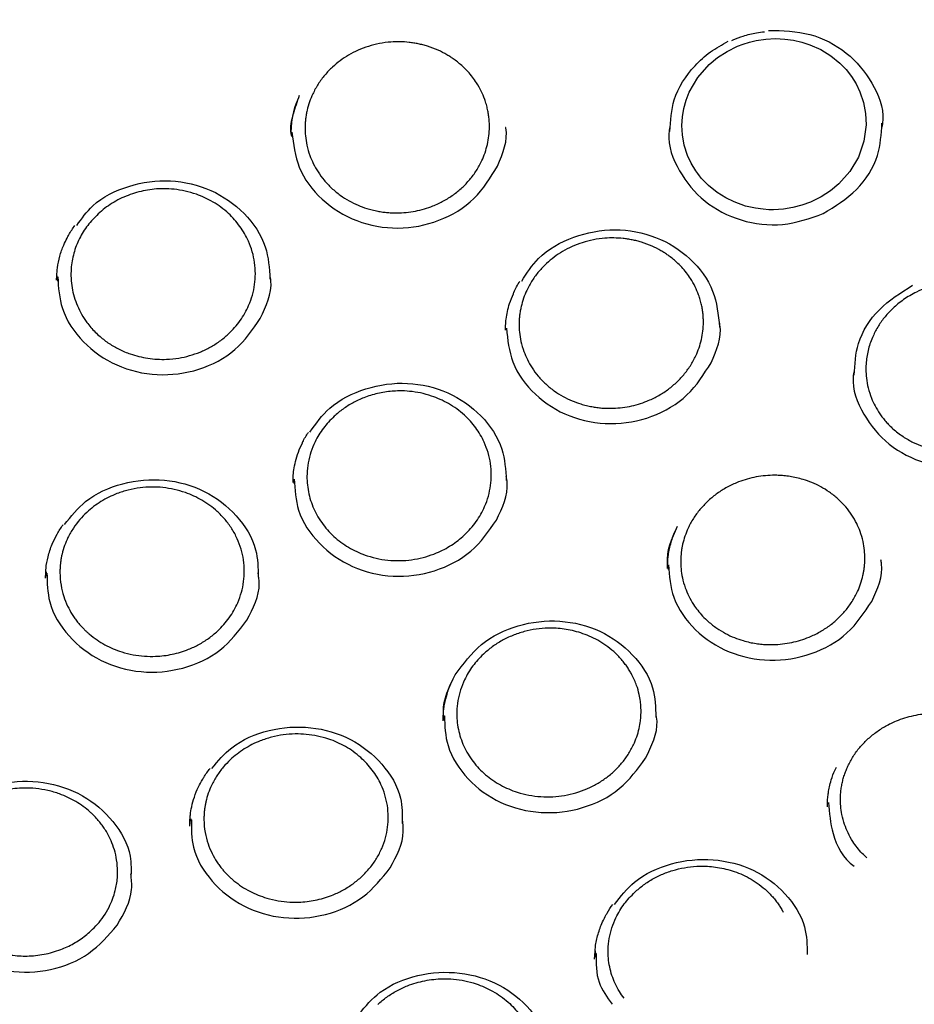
# Model space of a CAD drawing. Header units: millimetres. Extents: x 8 to 1577, y 12 to 2536.
# Tile 37 of 54: x 772 to 786, y 2111 to 2127. Entities that reach past the tile are written whole.
import ezdxf

# ---------------------------------------------------------------- set-up
doc = ezdxf.new("R2010")
doc.units = ezdxf.units.MM

msp = doc.modelspace()

# ---------------------------------------------------------------- linework, layer by layer
at = {"color": 7, "linetype": 'Continuous', "lineweight": 30}
for p, q in [((772.54, 2122.937), (772.545, 2123.005)), ((772.559, 2122.92), (772.547, 2123.007)), ((776.383, 2119.648), (776.373, 2119.717)), ((772.386, 2118.124), (772.377, 2118.217)), ((772.361, 2118.115), (772.366, 2118.211)), ((774.72, 2114.137), (774.714, 2114.225)), ((781.239, 2111.953), (781.247, 2112.082)), ((781.264, 2111.974), (781.253, 2112.087))]:
    msp.add_line(p, q, dxfattribs=at)
at = {"color": 7, "linetype": 'Continuous', "lineweight": 30, "flags": 128}
msp.add_lwpolyline([(783.092, 2126.424), (783.226, 2126.535), (783.379, 2126.635), (783.55, 2126.718), (783.642, 2126.753), (783.741, 2126.784), (783.848, 2126.81), (784.008, 2126.834), (784.163, 2126.842), (784.313, 2126.835), (784.456, 2126.816), (784.59, 2126.785), (784.717, 2126.743), (784.894, 2126.663), (785.058, 2126.562), (785.205, 2126.442), (785.303, 2126.34), (785.39, 2126.229), (785.466, 2126.108), (785.527, 2125.982), (785.587, 2125.807), (785.62, 2125.628), (785.628, 2125.448), (785.592, 2125.181), (785.503, 2124.926), (785.366, 2124.695), (785.186, 2124.492), (785.052, 2124.381), (784.899, 2124.281), (784.729, 2124.197), (784.59, 2124.147), (784.443, 2124.108), (784.29, 2124.084), (784.131, 2124.074), (784.131, 2124.074), (784.131, 2124.074), (784.131, 2124.074), (784.131, 2124.074), (784.131, 2124.074), (784.131, 2124.074), (784.13, 2124.074), (784.129, 2124.074), (784.125, 2124.074), (784.111, 2124.074), (784.055, 2124.075), (783.963, 2124.081), (783.837, 2124.098), (783.678, 2124.134), (783.493, 2124.2), (783.358, 2124.266), (783.219, 2124.353), (783.081, 2124.466), (783.041, 2124.503), (783.004, 2124.542), (782.969, 2124.581), (782.936, 2124.621), (782.905, 2124.661), (782.876, 2124.702), (782.8, 2124.827), (782.742, 2124.954), (782.688, 2125.121), (782.658, 2125.284), (782.649, 2125.438), (782.658, 2125.577), (782.681, 2125.714), (782.718, 2125.847), (782.769, 2125.976), (782.908, 2126.215), (783.092, 2126.424)], dxfattribs=at)
at = {"color": 7, "linetype": 'Continuous', "lineweight": 30}
for points, knots in [([(734.948, 2136.189), (734.945, 2136.154), (734.941, 2136.083), (734.934, 2135.955), (734.926, 2135.806), (734.915, 2135.639), (734.905, 2135.455), (734.894, 2135.213), (734.882, 2134.906), (734.872, 2134.542), (734.866, 2134.159), (734.865, 2133.76), (734.87, 2133.333), (734.883, 2132.805), (734.91, 2132.185), (734.958, 2131.482), (735.021, 2130.778), (735.1, 2130.077), (735.204, 2129.319), (735.336, 2128.504), (735.503, 2127.633), (735.66, 2126.922), (735.795, 2126.366), (735.898, 2125.966), (736.002, 2125.581), (736.104, 2125.223), (736.199, 2124.901), (736.286, 2124.618), (736.364, 2124.372), (736.432, 2124.164), (736.489, 2123.993), (736.532, 2123.865), (736.566, 2123.767), (736.595, 2123.681), (736.63, 2123.582), (736.672, 2123.463), (736.726, 2123.313), (736.792, 2123.129), (736.874, 2122.91), (736.968, 2122.662), (737.077, 2122.385), (737.198, 2122.084), (737.328, 2121.77), (737.542, 2121.271), (737.844, 2120.604), (738.27, 2119.731), (738.74, 2118.841), (739.255, 2117.935), (739.785, 2117.071), (740.33, 2116.239), (740.892, 2115.436), (741.479, 2114.647), (742.048, 2113.927), (742.601, 2113.266), (743.139, 2112.652), (743.714, 2112.029), (744.25, 2111.477), (744.736, 2110.997), (745.164, 2110.59), (745.61, 2110.18), (746.071, 2109.772), (746.505, 2109.401), (746.895, 2109.079), (747.227, 2108.812), (747.532, 2108.572), (747.809, 2108.359), (748.031, 2108.191), (748.204, 2108.063), (748.333, 2107.968), (748.451, 2107.883), (748.556, 2107.807), (748.646, 2107.742), (748.718, 2107.69), (748.778, 2107.648), (748.845, 2107.601), (748.937, 2107.536), (749.066, 2107.446), (749.226, 2107.336), (749.419, 2107.204), (749.773, 2106.967), (750.287, 2106.634), (750.961, 2106.217), (751.659, 2105.807), (752.382, 2105.405), (753.13, 2105.011), (753.903, 2104.628), (754.694, 2104.259), (755.572, 2103.876), (756.529, 2103.489), (757.562, 2103.109), (758.587, 2102.766), (759.603, 2102.459), (760.609, 2102.186), (761.608, 2101.946), (762.661, 2101.722), (763.775, 2101.52), (764.951, 2101.346), (766.133, 2101.209), (767.319, 2101.11), (768.508, 2101.049), (769.699, 2101.026), (770.89, 2101.043), (772.079, 2101.097), (773.266, 2101.19), (774.45, 2101.32), (775.63, 2101.489), (776.752, 2101.686), (777.816, 2101.906), (778.822, 2102.144), (779.825, 2102.411), (780.824, 2102.707), (781.822, 2103.034), (782.825, 2103.396), (783.832, 2103.794), (784.842, 2104.229), (785.854, 2104.702), (786.873, 2105.218), (787.7, 2105.671), (788.329, 2106.036), (788.749, 2106.287), (789.134, 2106.525), (789.484, 2106.747), (789.8, 2106.952), (790.082, 2107.139), (790.311, 2107.294), (790.494, 2107.42), (790.634, 2107.517), (790.755, 2107.602), (790.858, 2107.675), (790.96, 2107.748), (791.077, 2107.831), (791.215, 2107.932), (791.375, 2108.049), (791.552, 2108.181), (791.746, 2108.327), (791.951, 2108.484), (792.163, 2108.648), (792.468, 2108.889), (792.872, 2109.216), (793.378, 2109.642), (793.905, 2110.104), (794.451, 2110.605), (794.957, 2111.089), (795.417, 2111.548), (795.821, 2111.965), (796.209, 2112.38), (796.573, 2112.782), (796.945, 2113.207), (797.321, 2113.652), (797.695, 2114.111), (798.022, 2114.527), (798.308, 2114.902), (798.556, 2115.236), (798.782, 2115.549), (799.001, 2115.858), (799.225, 2116.183), (799.473, 2116.552), (799.743, 2116.968), (800.036, 2117.433), (800.342, 2117.942), (800.636, 2118.45), (800.916, 2118.954), (801.177, 2119.445), (801.432, 2119.946), (801.688, 2120.47), (801.932, 2120.995), (802.163, 2121.517), (802.366, 2122), (802.545, 2122.444), (802.701, 2122.848), (802.816, 2123.157), (802.894, 2123.373), (802.94, 2123.503), (802.977, 2123.607), (803.004, 2123.686), (803.033, 2123.768), (803.069, 2123.874), (803.12, 2124.025), (803.185, 2124.221), (803.26, 2124.455), (803.343, 2124.719), (803.428, 2124.999), (803.515, 2125.295), (803.612, 2125.638), (803.718, 2126.032), (803.832, 2126.481), (803.945, 2126.957), (804.056, 2127.46), (804.164, 2127.99), (804.267, 2128.545), (804.376, 2129.205), (804.483, 2129.95), (804.576, 2130.763), (804.646, 2131.546), (804.694, 2132.297), (804.723, 2133.016), (804.733, 2133.602), (804.733, 2134.061), (804.729, 2134.401), (804.721, 2134.728), (804.712, 2135.036), (804.7, 2135.319), (804.688, 2135.574), (804.676, 2135.802), (804.663, 2136.003), (804.654, 2136.13), (804.65, 2136.189)], [0, 0, 0, 0, 0.0009514, 0.0019302, 0.0033282, 0.0048997, 0.0066141, 0.0084651, 0.01165, 0.0151726, 0.0186029, 0.0223025, 0.026271, 0.0305086, 0.0369887, 0.0435611, 0.0501153, 0.0566512, 0.0631691, 0.0714014, 0.0796044, 0.0877782, 0.0916215, 0.0954582, 0.0992346, 0.1026878, 0.1057827, 0.1085193, 0.1108978, 0.112918, 0.11458, 0.1158838, 0.1166574, 0.1174323, 0.1183915, 0.119554, 0.1209327, 0.1227975, 0.1249517, 0.1273952, 0.1301279, 0.13315, 0.1363427, 0.1395129, 0.1481005, 0.1564966, 0.1662426, 0.1757176, 0.1850473, 0.1939576, 0.202873, 0.2117931, 0.2207181, 0.2278244, 0.2352012, 0.2428533, 0.2507807, 0.2559873, 0.2613062, 0.2667373, 0.2722805, 0.2779052, 0.2820616, 0.2858741, 0.2893427, 0.2924675, 0.2952485, 0.296812, 0.2982413, 0.2995362, 0.3006969, 0.3017121, 0.302507, 0.3030691, 0.3036577, 0.3047068, 0.3061003, 0.3078381, 0.3099203, 0.3123469, 0.3192277, 0.3262688, 0.3334574, 0.3407935, 0.3482772, 0.3559084, 0.3636767, 0.3714016, 0.3812719, 0.390959, 0.4004628, 0.4097834, 0.4189212, 0.4278834, 0.4367987, 0.4471996, 0.4576003, 0.4680008, 0.4784012, 0.4888017, 0.4992027, 0.5096038, 0.5200048, 0.5304061, 0.5408076, 0.55122, 0.5616863, 0.5707037, 0.579764, 0.5888669, 0.5980126, 0.6072038, 0.6165659, 0.626167, 0.6358076, 0.6456775, 0.6557769, 0.666106, 0.6707627, 0.6751238, 0.6791487, 0.6828373, 0.6861897, 0.6892057, 0.6918855, 0.6935902, 0.6951239, 0.6964495, 0.6975366, 0.6985229, 0.6997964, 0.7013805, 0.7031056, 0.7050916, 0.7073095, 0.7096234, 0.7120164, 0.7144885, 0.7200518, 0.725978, 0.7322675, 0.7389201, 0.7459361, 0.7511582, 0.7564885, 0.7616192, 0.7665175, 0.7711835, 0.7769423, 0.7823026, 0.7872644, 0.7913577, 0.7951331, 0.7985907, 0.8018648, 0.8054483, 0.809387, 0.8139906, 0.8190001, 0.8244156, 0.830237, 0.8350958, 0.8402053, 0.8454971, 0.8505635, 0.8562126, 0.8614464, 0.8662644, 0.8706668, 0.8746536, 0.8782246, 0.8797501, 0.8810224, 0.8820328, 0.8827812, 0.8833596, 0.8844228, 0.8858891, 0.8877587, 0.8901425, 0.892694, 0.8953941, 0.8982429, 0.9012404, 0.9052794, 0.9095604, 0.9140831, 0.9188478, 0.9238544, 0.9291028, 0.9345442, 0.942438, 0.950028, 0.9573143, 0.9642968, 0.9709756, 0.9773508, 0.9805945, 0.9837534, 0.9868267, 0.9897044, 0.992312, 0.9946123, 0.9966569, 0.9984505, 1, 1, 1, 1]), ([(784.05, 2126.975), (784.277, 2126.97), (784.732, 2126.958), (785.339, 2126.638), (785.744, 2126.143), (785.929, 2125.691), (785.888, 2125.445), (785.882, 2125.407)], [0, 0, 0, 0, 0.238818, 0.478243, 0.716799, 0.956127, 1, 1, 1, 1]), ([(783.457, 2126.812), (783.464, 2126.816), (783.523, 2126.845), (783.657, 2126.889), (783.827, 2126.936), (783.944, 2126.948), (783.987, 2126.953)], [0, 0, 0, 0, 0.046849, 0.35879, 0.764425, 1, 1, 1, 1]), ([(777.001, 2126.382), (777.041, 2126.417), (777.123, 2126.487), (777.261, 2126.578), (777.414, 2126.657), (777.581, 2126.72), (777.76, 2126.765), (777.931, 2126.788), (778.093, 2126.792), (778.216, 2126.785), (778.314, 2126.771), (778.389, 2126.758), (778.463, 2126.74), (778.571, 2126.709), (778.703, 2126.659), (778.827, 2126.596), (778.912, 2126.543), (778.974, 2126.5), (779.039, 2126.451), (779.114, 2126.386), (779.19, 2126.31), (779.265, 2126.22), (779.339, 2126.115), (779.407, 2125.995), (779.457, 2125.877), (779.489, 2125.777), (779.509, 2125.696), (779.523, 2125.619), (779.533, 2125.547), (779.537, 2125.478), (779.539, 2125.386), (779.532, 2125.27), (779.508, 2125.131), (779.469, 2124.997), (779.412, 2124.854), (779.331, 2124.707), (779.223, 2124.561), (779.098, 2124.429), (778.956, 2124.313), (778.798, 2124.213), (778.64, 2124.139), (778.486, 2124.085), (778.341, 2124.05), (778.191, 2124.028), (778.066, 2124.021), (777.967, 2124.023), (777.892, 2124.028), (777.813, 2124.037), (777.73, 2124.05), (777.643, 2124.07), (777.535, 2124.1), (777.409, 2124.147), (777.265, 2124.218), (777.121, 2124.309), (776.984, 2124.421), (776.864, 2124.548), (776.766, 2124.682), (776.69, 2124.816), (776.628, 2124.96), (776.585, 2125.11), (776.561, 2125.26), (776.556, 2125.38), (776.559, 2125.472), (776.565, 2125.543), (776.576, 2125.613), (776.594, 2125.706), (776.627, 2125.818), (776.685, 2125.961), (776.766, 2126.108), (776.873, 2126.254), (776.959, 2126.34), (777.001, 2126.382)], [0, 0, 0, 0, 0.017442, 0.035442, 0.053998, 0.073111, 0.092778, 0.112999, 0.128532, 0.144374, 0.152414, 0.160531, 0.168726, 0.177048, 0.196972, 0.214516, 0.222398, 0.229765, 0.239612, 0.249456, 0.262575, 0.27569, 0.288775, 0.306273, 0.322508, 0.332633, 0.342197, 0.351201, 0.359644, 0.367529, 0.374986, 0.39132, 0.407446, 0.423367, 0.439083, 0.459714, 0.479983, 0.499893, 0.519761, 0.540011, 0.560645, 0.57638, 0.592333, 0.608504, 0.624896, 0.632328, 0.640302, 0.648817, 0.657874, 0.667473, 0.677616, 0.693844, 0.711296, 0.729972, 0.749875, 0.769838, 0.788564, 0.80605, 0.822295, 0.842014, 0.85952, 0.874809, 0.883089, 0.89131, 0.89947, 0.907571, 0.923585, 0.939357, 0.960004, 0.980218, 1, 1, 1, 1]), ([(782.456, 2125.341), (782.466, 2125.514), (782.487, 2125.899), (782.775, 2126.335), (783.101, 2126.637), (783.3, 2126.745), (783.399, 2126.799)], [0, 0, 0, 0, 0.2896798, 0.6430409, 0.821663, 1, 1, 1, 1]), ([(776.344, 2125.258), (776.341, 2125.274), (776.313, 2125.394), (776.362, 2125.627), (776.434, 2125.826), (776.47, 2125.926)], [0, 0, 0, 0, 0.073861, 0.537437, 1, 1, 1, 1]), ([(776.334, 2125.306), (776.334, 2125.338), (776.336, 2125.409), (776.348, 2125.531), (776.377, 2125.672), (776.409, 2125.783), (776.437, 2125.844), (776.441, 2125.853)], [0, 0, 0, 0, 0.182284, 0.401325, 0.657596, 0.949999, 1, 1, 1, 1]), ([(779.667, 2124.781), (779.755, 2124.988), (779.845, 2125.196), (779.801, 2125.403), (779.8, 2125.406)], [0, 0, 0, 0, 0.98922, 1, 1, 1, 1]), ([(782.454, 2125.413), (782.449, 2125.379), (782.407, 2125.136), (782.588, 2124.686), (782.99, 2124.182), (783.593, 2123.872), (784.287, 2123.786), (784.718, 2123.936), (784.934, 2124.011)], [0, 0, 0, 0, 0.0319925, 0.2254139, 0.4188483, 0.612369, 0.8059189, 1, 1, 1, 1]), ([(784.934, 2124.011), (785.125, 2124.129), (785.506, 2124.365), (785.848, 2124.91), (785.873, 2125.297), (785.884, 2125.472)], [0, 0, 0, 0, 0.353167, 0.706163, 1, 1, 1, 1]), ([(776.344, 2125.328), (776.368, 2125.135), (776.417, 2124.732), (776.807, 2124.214), (777.376, 2123.859), (778.058, 2123.736), (778.736, 2123.866), (779.33, 2124.222), (779.555, 2124.595), (779.667, 2124.781)], [0, 0, 0, 0, 0.132465, 0.276964, 0.421437, 0.565916, 0.710461, 0.855031, 1, 1, 1, 1]), ([(772.866, 2123.819), (772.946, 2123.931), (773.151, 2124.218), (773.702, 2124.488), (774.38, 2124.584), (775.054, 2124.423), (775.601, 2124.04), (775.953, 2123.517), (775.979, 2123.129), (775.99, 2122.952)], [0, 0, 0, 0, 0.097924, 0.25203, 0.406507, 0.560437, 0.714913, 0.870065, 1, 1, 1, 1]), ([(773.211, 2124.006), (773.247, 2124.037), (773.318, 2124.1), (773.437, 2124.18), (773.563, 2124.251), (773.696, 2124.309), (773.834, 2124.355), (773.976, 2124.388), (774.12, 2124.409), (774.275, 2124.416), (774.442, 2124.408), (774.622, 2124.379), (774.788, 2124.331), (774.938, 2124.27), (775.072, 2124.2), (775.201, 2124.115), (775.317, 2124.019), (775.419, 2123.915), (775.506, 2123.806), (775.581, 2123.69), (775.651, 2123.554), (775.708, 2123.397), (775.746, 2123.22), (775.758, 2123.042), (775.746, 2122.866), (775.71, 2122.693), (775.654, 2122.537), (775.585, 2122.399), (775.51, 2122.28), (775.42, 2122.166), (775.31, 2122.053), (775.178, 2121.945), (775.025, 2121.848), (774.862, 2121.77), (774.692, 2121.711), (774.51, 2121.671), (774.334, 2121.653), (774.166, 2121.654), (774.017, 2121.67), (773.871, 2121.699), (773.715, 2121.745), (773.552, 2121.813), (773.388, 2121.908), (773.261, 2122.004), (773.164, 2122.094), (773.093, 2122.171), (773.018, 2122.266), (772.942, 2122.382), (772.874, 2122.52), (772.822, 2122.664), (772.787, 2122.813), (772.771, 2122.965), (772.773, 2123.11), (772.789, 2123.245), (772.817, 2123.37), (772.857, 2123.491), (772.925, 2123.645), (773.035, 2123.825), (773.153, 2123.946), (773.211, 2124.006)], [0, 0, 0, 0, 0.015666, 0.03132, 0.046962, 0.062593, 0.07821, 0.093814, 0.109405, 0.124957, 0.143455, 0.16289, 0.183262, 0.199158, 0.215579, 0.232524, 0.249991, 0.265638, 0.281279, 0.296912, 0.312539, 0.333357, 0.354162, 0.374955, 0.394852, 0.415118, 0.435753, 0.451477, 0.467409, 0.483551, 0.499903, 0.519871, 0.53961, 0.559123, 0.578409, 0.597473, 0.618834, 0.635023, 0.651082, 0.66701, 0.682809, 0.703667, 0.724297, 0.744701, 0.756397, 0.768096, 0.779799, 0.797355, 0.81492, 0.832492, 0.850072, 0.867661, 0.885257, 0.900085, 0.914778, 0.929334, 0.943754, 0.972152, 1, 1, 1, 1]), ([(772.712, 2123.617), (772.72, 2123.634), (772.754, 2123.706), (772.801, 2123.771), (772.836, 2123.821)], [0, 0, 0, 0, 0.241963, 1, 1, 1, 1]), ([(780.06, 2122.919), (780.142, 2123.048), (780.342, 2123.358), (780.891, 2123.664), (781.566, 2123.792), (782.245, 2123.664), (782.81, 2123.308), (783.195, 2122.784), (783.238, 2122.375), (783.259, 2122.177)], [0, 0, 0, 0, 0.105999, 0.255973, 0.406318, 0.556136, 0.706477, 0.857475, 1, 1, 1, 1]), ([(772.545, 2123.005), (772.547, 2123.048), (772.552, 2123.155), (772.589, 2123.322), (772.643, 2123.484), (772.692, 2123.579), (772.712, 2123.617)], [0, 0, 0, 0, 0.203611, 0.507945, 0.802869, 1, 1, 1, 1]), ([(780.461, 2123.205), (780.501, 2123.24), (780.582, 2123.311), (780.721, 2123.402), (780.874, 2123.481), (781.04, 2123.545), (781.219, 2123.591), (781.39, 2123.615), (781.552, 2123.62), (781.674, 2123.613), (781.773, 2123.6), (781.847, 2123.587), (781.922, 2123.57), (782.03, 2123.54), (782.162, 2123.491), (782.286, 2123.428), (782.37, 2123.376), (782.433, 2123.334), (782.498, 2123.285), (782.572, 2123.221), (782.648, 2123.145), (782.723, 2123.057), (782.798, 2122.952), (782.865, 2122.833), (782.915, 2122.716), (782.948, 2122.617), (782.968, 2122.536), (782.982, 2122.46), (782.992, 2122.387), (782.996, 2122.319), (782.998, 2122.228), (782.991, 2122.113), (782.967, 2121.974), (782.929, 2121.84), (782.871, 2121.698), (782.79, 2121.551), (782.683, 2121.405), (782.558, 2121.273), (782.416, 2121.157), (782.258, 2121.057), (782.1, 2120.982), (781.946, 2120.928), (781.801, 2120.892), (781.651, 2120.869), (781.526, 2120.862), (781.427, 2120.863), (781.353, 2120.867), (781.274, 2120.876), (781.19, 2120.889), (781.103, 2120.908), (780.996, 2120.937), (780.869, 2120.984), (780.725, 2121.053), (780.582, 2121.143), (780.445, 2121.254), (780.325, 2121.38), (780.226, 2121.513), (780.15, 2121.646), (780.089, 2121.789), (780.046, 2121.938), (780.022, 2122.087), (780.016, 2122.206), (780.019, 2122.297), (780.026, 2122.368), (780.036, 2122.438), (780.055, 2122.53), (780.087, 2122.642), (780.145, 2122.785), (780.226, 2122.931), (780.333, 2123.078), (780.418, 2123.163), (780.461, 2123.205)], [0, 0, 0, 0, 0.017443, 0.035445, 0.054003, 0.073119, 0.092789, 0.113013, 0.128548, 0.144393, 0.152434, 0.160552, 0.168748, 0.177031, 0.196969, 0.214544, 0.222448, 0.229778, 0.23962, 0.24946, 0.262574, 0.275683, 0.288782, 0.306289, 0.322536, 0.332669, 0.342244, 0.351259, 0.359715, 0.367613, 0.374979, 0.391318, 0.407448, 0.423371, 0.439088, 0.459719, 0.479987, 0.499893, 0.519766, 0.54002, 0.560655, 0.576389, 0.59234, 0.608509, 0.624896, 0.632337, 0.640317, 0.648838, 0.657899, 0.6675, 0.677644, 0.69387, 0.711317, 0.729984, 0.749875, 0.769852, 0.788587, 0.80608, 0.822326, 0.842042, 0.859538, 0.874809, 0.883089, 0.89131, 0.89947, 0.90757, 0.923584, 0.939357, 0.960003, 0.980218, 1, 1, 1, 1]), ([(775.834, 2122.316), (775.929, 2122.517), (776.039, 2122.749), (775.996, 2122.988), (775.991, 2123.02)], [0, 0, 0, 0, 0.8658535, 1, 1, 1, 1]), ([(772.559, 2122.99), (772.57, 2122.816), (772.596, 2122.432), (772.946, 2121.912), (773.492, 2121.526), (774.166, 2121.366), (774.85, 2121.457), (775.464, 2121.778), (775.71, 2122.137), (775.834, 2122.316)], [0, 0, 0, 0, 0.120814, 0.267253, 0.413665, 0.560084, 0.70657, 0.853082, 1, 1, 1, 1]), ([(779.925, 2122.715), (779.927, 2122.722), (779.954, 2122.794), (779.995, 2122.859), (780.032, 2122.919)], [0, 0, 0, 0, 0.098597, 1, 1, 1, 1]), ([(785.435, 2121.398), (785.445, 2121.571), (785.466, 2121.953), (785.809, 2122.494), (786.188, 2122.733), (786.378, 2122.853)], [0, 0, 0, 0, 0.292275, 0.645022, 1, 1, 1, 1]), ([(786.059, 2122.478), (786.087, 2122.503), (786.142, 2122.553), (786.234, 2122.622), (786.334, 2122.686), (786.455, 2122.751), (786.599, 2122.813), (786.769, 2122.864), (786.95, 2122.897), (787.14, 2122.909), (787.335, 2122.898), (787.516, 2122.866), (787.684, 2122.815), (787.808, 2122.763), (787.903, 2122.713), (787.972, 2122.672), (788.046, 2122.623), (788.119, 2122.566), (788.196, 2122.498), (788.268, 2122.424), (788.329, 2122.35), (788.373, 2122.29), (788.407, 2122.238), (788.436, 2122.188), (788.463, 2122.137), (788.488, 2122.086), (788.525, 2121.998), (788.566, 2121.873), (788.595, 2121.713), (788.603, 2121.572), (788.597, 2121.448), (788.583, 2121.338), (788.559, 2121.23), (788.526, 2121.125), (788.475, 2121), (788.4, 2120.86), (788.293, 2120.712), (788.169, 2120.579), (788.03, 2120.462), (787.875, 2120.361), (787.719, 2120.283), (787.566, 2120.227), (787.42, 2120.188), (787.268, 2120.163), (787.152, 2120.154), (787.071, 2120.154), (787.024, 2120.154), (786.971, 2120.157), (786.911, 2120.162), (786.845, 2120.17), (786.773, 2120.183), (786.673, 2120.205), (786.543, 2120.244), (786.383, 2120.311), (786.217, 2120.406), (786.09, 2120.504), (786.001, 2120.59), (785.945, 2120.65), (785.895, 2120.711), (785.835, 2120.793), (785.772, 2120.897), (785.708, 2121.037), (785.659, 2121.187), (785.631, 2121.345), (785.622, 2121.484), (785.628, 2121.607), (785.642, 2121.716), (785.665, 2121.824), (785.698, 2121.93), (785.748, 2122.055), (785.823, 2122.195), (785.93, 2122.346), (786.016, 2122.434), (786.059, 2122.478)], [0, 0, 0, 0, 0.012112, 0.024604, 0.037477, 0.050728, 0.068982, 0.087907, 0.107503, 0.127767, 0.148698, 0.170294, 0.18702, 0.205891, 0.214048, 0.222551, 0.232619, 0.243581, 0.253437, 0.267408, 0.278315, 0.28616, 0.292794, 0.299551, 0.306179, 0.312678, 0.319048, 0.339341, 0.358208, 0.375653, 0.388382, 0.40117, 0.413864, 0.426465, 0.438975, 0.45961, 0.479992, 0.500124, 0.519579, 0.539578, 0.560121, 0.575892, 0.591973, 0.608363, 0.625064, 0.62937, 0.634385, 0.64011, 0.646546, 0.653692, 0.661549, 0.670117, 0.68682, 0.705704, 0.726772, 0.750026, 0.759457, 0.768673, 0.777675, 0.786462, 0.803385, 0.819446, 0.839515, 0.858049, 0.875045, 0.887864, 0.900613, 0.913291, 0.925898, 0.938433, 0.959156, 0.979679, 1, 1, 1, 1]), ([(779.799, 2122.127), (779.799, 2122.152), (779.799, 2122.207), (779.807, 2122.312), (779.828, 2122.432), (779.864, 2122.57), (779.903, 2122.663), (779.925, 2122.715)], [0, 0, 0, 0, 0.145748, 0.318987, 0.518554, 0.731817, 1, 1, 1, 1]), ([(783.121, 2121.599), (783.211, 2121.803), (783.305, 2122.018), (783.261, 2122.233), (783.259, 2122.243)], [0, 0, 0, 0, 0.952788, 1, 1, 1, 1]), ([(779.812, 2122.159), (779.832, 2121.972), (779.875, 2121.576), (780.253, 2121.061), (780.816, 2120.702), (781.496, 2120.573), (782.175, 2120.696), (782.775, 2121.045), (783.005, 2121.414), (783.121, 2121.599)], [0, 0, 0, 0, 0.129345, 0.274364, 0.419357, 0.564356, 0.709421, 0.85451, 1, 1, 1, 1]), ([(785.433, 2121.471), (785.427, 2121.437), (785.386, 2121.196), (785.566, 2120.75), (785.968, 2120.25), (786.571, 2119.945), (787.263, 2119.861), (787.694, 2120.012), (787.909, 2120.087)], [0, 0, 0, 0, 0.031487, 0.225104, 0.418785, 0.612489, 0.806196, 1, 1, 1, 1]), ([(776.635, 2120.477), (776.733, 2120.614), (776.956, 2120.927), (777.533, 2121.214), (778.214, 2121.309), (778.886, 2121.149), (779.43, 2120.767), (779.777, 2120.25), (779.8, 2119.868), (779.81, 2119.695)], [0, 0, 0, 0, 0.117855, 0.268968, 0.420446, 0.571392, 0.722875, 0.875016, 1, 1, 1, 1]), ([(777.027, 2120.733), (777.074, 2120.774), (777.169, 2120.855), (777.331, 2120.955), (777.482, 2121.026), (777.616, 2121.073), (777.73, 2121.104), (777.845, 2121.126), (777.963, 2121.14), (778.097, 2121.146), (778.251, 2121.14), (778.427, 2121.113), (778.592, 2121.068), (778.743, 2121.009), (778.879, 2120.94), (779.012, 2120.854), (779.13, 2120.758), (779.232, 2120.656), (779.318, 2120.55), (779.393, 2120.436), (779.462, 2120.302), (779.521, 2120.146), (779.56, 2119.968), (779.572, 2119.789), (779.56, 2119.613), (779.524, 2119.441), (779.469, 2119.286), (779.401, 2119.148), (779.325, 2119.029), (779.235, 2118.915), (779.137, 2118.813), (779.032, 2118.725), (778.924, 2118.648), (778.808, 2118.58), (778.671, 2118.515), (778.511, 2118.459), (778.327, 2118.417), (778.137, 2118.397), (777.944, 2118.399), (777.751, 2118.425), (777.577, 2118.47), (777.424, 2118.529), (777.291, 2118.595), (777.165, 2118.674), (777.048, 2118.766), (776.941, 2118.869), (776.845, 2118.983), (776.764, 2119.106), (776.696, 2119.237), (776.645, 2119.373), (776.609, 2119.514), (776.589, 2119.657), (776.586, 2119.815), (776.604, 2119.982), (776.648, 2120.156), (776.725, 2120.346), (776.845, 2120.546), (776.967, 2120.671), (777.027, 2120.733)], [0, 0, 0, 0, 0.020575, 0.041251, 0.062027, 0.074547, 0.087101, 0.099691, 0.112316, 0.124945, 0.142729, 0.161737, 0.181968, 0.197946, 0.21461, 0.231958, 0.24999, 0.265268, 0.280645, 0.296121, 0.311695, 0.332608, 0.353695, 0.374957, 0.39473, 0.414921, 0.435531, 0.451269, 0.467245, 0.483457, 0.499909, 0.51422, 0.52867, 0.543258, 0.557985, 0.577833, 0.59793, 0.618279, 0.638881, 0.659738, 0.680852, 0.696862, 0.713019, 0.729322, 0.745774, 0.762541, 0.779316, 0.796099, 0.812889, 0.829686, 0.84649, 0.863302, 0.88012, 0.901084, 0.92166, 0.941845, 0.971364, 1, 1, 1, 1]), ([(776.515, 2120.307), (776.517, 2120.311), (776.542, 2120.369), (776.578, 2120.423), (776.611, 2120.474)], [0, 0, 0, 0, 0.0663414, 1, 1, 1, 1]), ([(776.363, 2119.661), (776.363, 2119.691), (776.364, 2119.759), (776.376, 2119.874), (776.402, 2120.008), (776.446, 2120.157), (776.492, 2120.256), (776.515, 2120.307)], [0, 0, 0, 0, 0.146169, 0.321263, 0.526024, 0.760072, 1, 1, 1, 1]), ([(772.669, 2118.981), (772.774, 2119.114), (773.012, 2119.417), (773.602, 2119.679), (774.286, 2119.743), (774.951, 2119.554), (775.475, 2119.149), (775.79, 2118.64), (775.797, 2118.281), (775.8, 2118.132)], [0, 0, 0, 0, 0.120431, 0.273997, 0.427926, 0.58131, 0.73525, 0.889851, 1, 1, 1, 1]), ([(776.382, 2119.719), (776.392, 2119.548), (776.415, 2119.167), (776.762, 2118.652), (777.305, 2118.267), (777.977, 2118.107), (778.662, 2118.199), (779.278, 2118.518), (779.526, 2118.875), (779.651, 2119.053)], [0, 0, 0, 0, 0.119667, 0.266298, 0.412902, 0.559512, 0.706189, 0.852892, 1, 1, 1, 1]), ([(779.651, 2119.053), (779.746, 2119.253), (779.859, 2119.486), (779.817, 2119.727), (779.811, 2119.762)], [0, 0, 0, 0, 0.855145, 1, 1, 1, 1]), ([(783.064, 2119.357), (783.11, 2119.397), (783.201, 2119.477), (783.359, 2119.578), (783.517, 2119.655), (783.67, 2119.71), (783.815, 2119.747), (783.964, 2119.771), (784.095, 2119.78), (784.207, 2119.779), (784.301, 2119.773), (784.4, 2119.761), (784.505, 2119.741), (784.623, 2119.709), (784.755, 2119.662), (784.898, 2119.595), (785.039, 2119.508), (785.176, 2119.399), (785.298, 2119.274), (785.399, 2119.139), (785.476, 2119.005), (785.537, 2118.863), (785.58, 2118.717), (785.603, 2118.572), (785.609, 2118.462), (785.607, 2118.383), (785.603, 2118.326), (785.597, 2118.27), (785.588, 2118.214), (785.572, 2118.132), (785.542, 2118.026), (785.485, 2117.884), (785.405, 2117.737), (785.299, 2117.591), (785.175, 2117.46), (785.035, 2117.343), (784.878, 2117.242), (784.721, 2117.166), (784.568, 2117.111), (784.425, 2117.074), (784.276, 2117.049), (784.147, 2117.04), (784.037, 2117.041), (783.945, 2117.046), (783.847, 2117.058), (783.744, 2117.077), (783.626, 2117.107), (783.495, 2117.153), (783.352, 2117.219), (783.209, 2117.306), (783.086, 2117.402), (782.984, 2117.5), (782.905, 2117.593), (782.828, 2117.7), (782.759, 2117.821), (782.698, 2117.967), (782.656, 2118.114), (782.634, 2118.258), (782.629, 2118.365), (782.631, 2118.443), (782.635, 2118.499), (782.641, 2118.554), (782.65, 2118.609), (782.667, 2118.69), (782.697, 2118.796), (782.753, 2118.937), (782.832, 2119.082), (782.938, 2119.229), (783.022, 2119.315), (783.064, 2119.357)], [0, 0, 0, 0, 0.01991, 0.040192, 0.060844, 0.076581, 0.092525, 0.108675, 0.125032, 0.13452, 0.144562, 0.155307, 0.166754, 0.178904, 0.195074, 0.212338, 0.230693, 0.250136, 0.270711, 0.289867, 0.307606, 0.32393, 0.343491, 0.360545, 0.375095, 0.381725, 0.388315, 0.394865, 0.401375, 0.407845, 0.423841, 0.43959, 0.460199, 0.480372, 0.500112, 0.520004, 0.540242, 0.560827, 0.5765, 0.59237, 0.608439, 0.624707, 0.633816, 0.643656, 0.654228, 0.665532, 0.677568, 0.693644, 0.710866, 0.729238, 0.748761, 0.763263, 0.777056, 0.79014, 0.808427, 0.825114, 0.844862, 0.861757, 0.875792, 0.882321, 0.888816, 0.895279, 0.901708, 0.908104, 0.923944, 0.939576, 0.960089, 0.980231, 1, 1, 1, 1]), ([(773.028, 2119.18), (773.064, 2119.211), (773.136, 2119.274), (773.256, 2119.356), (773.382, 2119.426), (773.53, 2119.491), (773.698, 2119.544), (773.888, 2119.58), (774.076, 2119.593), (774.261, 2119.584), (774.444, 2119.554), (774.611, 2119.507), (774.761, 2119.446), (774.893, 2119.377), (775.02, 2119.294), (775.147, 2119.191), (775.268, 2119.065), (775.377, 2118.916), (775.464, 2118.756), (775.527, 2118.587), (775.566, 2118.411), (775.579, 2118.234), (775.567, 2118.058), (775.532, 2117.885), (775.477, 2117.73), (775.409, 2117.593), (775.334, 2117.475), (775.245, 2117.363), (775.135, 2117.249), (775.001, 2117.14), (774.844, 2117.041), (774.649, 2116.949), (774.413, 2116.878), (774.171, 2116.848), (773.959, 2116.851), (773.775, 2116.875), (773.606, 2116.917), (773.454, 2116.973), (773.32, 2117.037), (773.191, 2117.116), (773.099, 2117.186), (773.037, 2117.239), (773.002, 2117.272), (772.963, 2117.311), (772.921, 2117.356), (772.878, 2117.408), (772.834, 2117.466), (772.778, 2117.55), (772.713, 2117.668), (772.65, 2117.825), (772.606, 2118.007), (772.593, 2118.159), (772.595, 2118.268), (772.599, 2118.329), (772.606, 2118.389), (772.616, 2118.448), (772.634, 2118.533), (772.667, 2118.642), (772.727, 2118.784), (772.808, 2118.925), (772.91, 2119.063), (772.989, 2119.141), (773.028, 2119.18)], [0, 0, 0, 0, 0.015908, 0.031734, 0.047478, 0.063138, 0.083882, 0.104476, 0.124919, 0.144025, 0.163797, 0.184279, 0.200109, 0.216338, 0.232963, 0.249983, 0.270834, 0.291675, 0.312506, 0.333327, 0.354136, 0.374934, 0.395004, 0.415374, 0.436045, 0.45175, 0.467625, 0.483671, 0.499887, 0.520409, 0.540694, 0.560742, 0.590353, 0.619445, 0.638549, 0.658332, 0.678797, 0.694599, 0.710787, 0.727361, 0.744322, 0.749089, 0.754555, 0.76072, 0.767586, 0.775153, 0.78342, 0.792388, 0.809765, 0.829292, 0.850972, 0.874806, 0.882004, 0.889104, 0.896106, 0.90301, 0.909815, 0.926391, 0.942352, 0.962666, 0.981883, 1, 1, 1, 1]), ([(772.544, 2118.817), (772.545, 2118.82), (772.573, 2118.877), (772.611, 2118.929), (772.646, 2118.979)], [0, 0, 0, 0, 0.059214, 1, 1, 1, 1]), ([(782.433, 2118.258), (782.427, 2118.289), (782.382, 2118.524), (782.487, 2118.756), (782.579, 2118.958)], [0, 0, 0, 0, 0.130252, 1, 1, 1, 1]), ([(782.416, 2118.271), (782.418, 2118.335), (782.422, 2118.468), (782.466, 2118.672), (782.509, 2118.814), (782.546, 2118.884), (782.547, 2118.887)], [0, 0, 0, 0, 0.311525, 0.639246, 0.983843, 1, 1, 1, 1]), ([(772.366, 2118.211), (772.367, 2118.232), (772.37, 2118.314), (772.4, 2118.468), (772.458, 2118.652), (772.518, 2118.767), (772.544, 2118.817)], [0, 0, 0, 0, 0.104506, 0.404621, 0.742932, 1, 1, 1, 1]), ([(785.718, 2117.739), (785.811, 2117.941), (785.915, 2118.165), (785.871, 2118.391), (785.867, 2118.413)], [0, 0, 0, 0, 0.903863, 1, 1, 1, 1]), ([(782.431, 2118.33), (782.446, 2118.152), (782.479, 2117.765), (782.842, 2117.254), (783.395, 2116.887), (784.071, 2116.748), (784.753, 2116.859), (785.36, 2117.195), (785.599, 2117.558), (785.718, 2117.739)], [0, 0, 0, 0, 0.124721, 0.270491, 0.416331, 0.562219, 0.708122, 0.854024, 1, 1, 1, 1]), ([(772.385, 2118.194), (772.388, 2118.038), (772.395, 2117.672), (772.713, 2117.157), (773.238, 2116.75), (773.903, 2116.562), (774.59, 2116.624), (775.22, 2116.916), (775.484, 2117.261), (775.616, 2117.434)], [0, 0, 0, 0, 0.110699, 0.258822, 0.406919, 0.555021, 0.703193, 0.851392, 1, 1, 1, 1]), ([(775.616, 2117.434), (775.718, 2117.629), (775.847, 2117.878), (775.809, 2118.142), (775.801, 2118.2)], [0, 0, 0, 0, 0.783553, 1, 1, 1, 1]), ([(778.985, 2116.553), (779.114, 2116.728), (779.372, 2117.076), (779.994, 2117.385), (780.679, 2117.459), (781.347, 2117.295), (781.877, 2116.902), (782.211, 2116.397), (782.224, 2116.028), (782.229, 2115.868)], [0, 0, 0, 0, 0.148287, 0.295509, 0.443037, 0.590632, 0.737884, 0.886032, 1, 1, 1, 1]), ([(779.44, 2116.887), (779.486, 2116.927), (779.58, 2117.009), (779.74, 2117.11), (779.914, 2117.193), (780.099, 2117.255), (780.292, 2117.295), (780.466, 2117.309), (780.618, 2117.306), (780.748, 2117.293), (780.881, 2117.269), (781.018, 2117.231), (781.156, 2117.179), (781.292, 2117.112), (781.425, 2117.028), (781.531, 2116.944), (781.613, 2116.866), (781.671, 2116.803), (781.723, 2116.739), (781.769, 2116.676), (781.808, 2116.614), (781.862, 2116.518), (781.917, 2116.394), (781.959, 2116.248), (781.979, 2116.133), (781.987, 2116.05), (781.988, 2116.001), (781.989, 2115.979), (781.989, 2115.973), (781.989, 2115.972), (781.989, 2115.972), (781.989, 2115.971), (781.989, 2115.971), (781.989, 2115.971), (781.989, 2115.97), (781.989, 2115.968), (781.989, 2115.966), (781.989, 2115.961), (781.989, 2115.953), (781.989, 2115.939), (781.988, 2115.914), (781.986, 2115.869), (781.978, 2115.791), (781.959, 2115.68), (781.922, 2115.55), (781.864, 2115.409), (781.785, 2115.264), (781.68, 2115.123), (781.56, 2114.996), (781.426, 2114.883), (781.276, 2114.786), (781.112, 2114.704), (780.937, 2114.641), (780.753, 2114.599), (780.562, 2114.577), (780.369, 2114.578), (780.175, 2114.603), (780.002, 2114.647), (779.849, 2114.704), (779.716, 2114.769), (779.591, 2114.846), (779.474, 2114.936), (779.367, 2115.038), (779.272, 2115.149), (779.19, 2115.27), (779.122, 2115.398), (779.07, 2115.532), (779.033, 2115.67), (779.012, 2115.812), (779.007, 2115.968), (779.024, 2116.135), (779.066, 2116.308), (779.142, 2116.498), (779.26, 2116.699), (779.38, 2116.825), (779.44, 2116.887)], [0, 0, 0, 0, 0.020438, 0.041033, 0.061785, 0.082692, 0.103752, 0.124965, 0.138418, 0.15234, 0.166944, 0.182227, 0.19819, 0.21483, 0.232147, 0.250138, 0.260349, 0.270123, 0.27946, 0.288362, 0.296827, 0.304857, 0.326323, 0.343884, 0.357544, 0.367306, 0.373171, 0.374643, 0.375014, 0.375108, 0.375132, 0.375139, 0.375141, 0.375246, 0.375328, 0.375474, 0.375736, 0.376203, 0.377037, 0.378523, 0.381169, 0.38587, 0.394188, 0.408796, 0.42502, 0.440846, 0.461323, 0.481097, 0.500169, 0.51946, 0.53897, 0.558701, 0.578654, 0.598831, 0.619234, 0.639864, 0.660724, 0.681815, 0.697792, 0.7139, 0.730142, 0.746517, 0.763164, 0.779818, 0.79648, 0.81315, 0.829827, 0.846511, 0.863203, 0.879901, 0.900975, 0.921631, 0.941868, 0.971409, 1, 1, 1, 1]), ([(778.811, 2115.819), (778.804, 2115.864), (778.766, 2116.115), (778.886, 2116.356), (778.985, 2116.553)], [0, 0, 0, 0, 0.181477, 1, 1, 1, 1]), ([(778.789, 2115.807), (778.79, 2115.859), (778.793, 2115.964), (778.819, 2116.123), (778.863, 2116.283), (778.908, 2116.403), (778.944, 2116.468), (778.952, 2116.482)], [0, 0, 0, 0, 0.2280022, 0.459389, 0.6943163, 0.9330371, 1, 1, 1, 1]), ([(778.81, 2115.89), (778.816, 2115.726), (778.832, 2115.354), (779.166, 2114.843), (779.7, 2114.453), (780.37, 2114.285), (781.055, 2114.367), (781.677, 2114.676), (781.932, 2115.027), (782.06, 2115.202)], [0, 0, 0, 0, 0.115844, 0.263093, 0.410414, 0.557781, 0.705163, 0.852545, 1, 1, 1, 1]), ([(782.06, 2115.202), (782.159, 2115.4), (782.279, 2115.64), (782.238, 2115.89), (782.231, 2115.934)], [0, 0, 0, 0, 0.823127, 1, 1, 1, 1]), ([(785.646, 2115.506), (785.692, 2115.545), (785.784, 2115.626), (785.943, 2115.727), (786.101, 2115.804), (786.254, 2115.859), (786.398, 2115.897), (786.547, 2115.921), (786.678, 2115.93), (786.791, 2115.93), (786.887, 2115.924), (786.987, 2115.911), (787.092, 2115.891), (787.211, 2115.86), (787.342, 2115.814), (787.483, 2115.747), (787.622, 2115.662), (787.743, 2115.567), (787.839, 2115.473), (787.888, 2115.414), (787.91, 2115.387)], [0, 0, 0, 0, 0.072355, 0.145924, 0.220704, 0.277598, 0.335168, 0.393413, 0.452328, 0.487381, 0.524431, 0.563812, 0.605523, 0.649561, 0.707867, 0.769797, 0.835344, 0.9045, 0.956262, 1, 1, 1, 1]), ([(775.05, 2115.037), (775.149, 2115.157), (775.386, 2115.442), (775.969, 2115.689), (776.654, 2115.737), (777.315, 2115.544), (777.826, 2115.131), (778.13, 2114.633), (778.129, 2114.287), (778.129, 2114.149)], [0, 0, 0, 0, 0.112832, 0.268981, 0.425468, 0.582007, 0.738192, 0.895349, 1, 1, 1, 1]), ([(775.349, 2115.18), (775.385, 2115.211), (775.455, 2115.274), (775.573, 2115.355), (775.698, 2115.426), (775.845, 2115.492), (776.014, 2115.547), (776.205, 2115.585), (776.394, 2115.6), (776.579, 2115.592), (776.761, 2115.565), (776.928, 2115.52), (777.079, 2115.461), (777.212, 2115.394), (777.34, 2115.312), (777.456, 2115.219), (777.558, 2115.119), (777.646, 2115.013), (777.723, 2114.899), (777.793, 2114.766), (777.852, 2114.612), (777.892, 2114.438), (777.906, 2114.262), (777.896, 2114.086), (777.861, 2113.913), (777.801, 2113.744), (777.717, 2113.581), (777.608, 2113.428), (777.48, 2113.291), (777.336, 2113.172), (777.181, 2113.073), (776.989, 2112.98), (776.758, 2112.908), (776.519, 2112.874), (776.307, 2112.874), (776.122, 2112.895), (775.951, 2112.935), (775.797, 2112.989), (775.661, 2113.052), (775.529, 2113.129), (775.436, 2113.198), (775.375, 2113.25), (775.34, 2113.281), (775.302, 2113.318), (775.261, 2113.361), (775.218, 2113.411), (775.174, 2113.468), (775.116, 2113.55), (775.049, 2113.667), (774.983, 2113.824), (774.936, 2114.008), (774.921, 2114.161), (774.923, 2114.27), (774.927, 2114.329), (774.933, 2114.387), (774.942, 2114.444), (774.959, 2114.528), (774.99, 2114.636), (775.047, 2114.777), (775.127, 2114.919), (775.229, 2115.059), (775.31, 2115.14), (775.349, 2115.18)], [0, 0, 0, 0, 0.015711, 0.031401, 0.047068, 0.062714, 0.083532, 0.104309, 0.125042, 0.144037, 0.163671, 0.1841, 0.199946, 0.216237, 0.232972, 0.25015, 0.265795, 0.281434, 0.297067, 0.312695, 0.333516, 0.354327, 0.375127, 0.395362, 0.415834, 0.436546, 0.457497, 0.478689, 0.500124, 0.520433, 0.54049, 0.560296, 0.589519, 0.61819, 0.63733, 0.657214, 0.677845, 0.693813, 0.710204, 0.727019, 0.744257, 0.748708, 0.753909, 0.75986, 0.766563, 0.774018, 0.782224, 0.791183, 0.808668, 0.828458, 0.850559, 0.874972, 0.881967, 0.888884, 0.895723, 0.902485, 0.909169, 0.925531, 0.941407, 0.961808, 0.98134, 1, 1, 1, 1]), ([(785.637, 2113.595), (785.613, 2113.617), (785.557, 2113.669), (785.483, 2113.756), (785.404, 2113.866), (785.335, 2113.991), (785.275, 2114.137), (785.235, 2114.284), (785.215, 2114.423), (785.211, 2114.533), (785.215, 2114.623), (785.223, 2114.702), (785.236, 2114.78), (785.253, 2114.856), (785.275, 2114.931), (785.302, 2115.004), (785.346, 2115.106), (785.416, 2115.233), (785.52, 2115.379), (785.605, 2115.463), (785.646, 2115.506)], [0, 0, 0, 0, 0.045402, 0.103479, 0.15824, 0.234132, 0.302546, 0.382088, 0.448293, 0.501137, 0.538604, 0.575792, 0.612702, 0.649331, 0.68568, 0.721749, 0.757536, 0.839896, 0.920719, 1, 1, 1, 1]), ([(774.903, 2114.864), (774.908, 2114.874), (774.941, 2114.935), (774.985, 2114.991), (775.022, 2115.038)], [0, 0, 0, 0, 0.165872, 1, 1, 1, 1]), ([(785.001, 2114.415), (785.001, 2114.434), (785.001, 2114.48), (785.006, 2114.56), (785.017, 2114.651), (785.035, 2114.747), (785.069, 2114.871), (785.105, 2114.977), (785.14, 2115.043), (785.147, 2115.057)], [0, 0, 0, 0, 0.097916, 0.243121, 0.366864, 0.512406, 0.678546, 0.933328, 1, 1, 1, 1]), ([(770.975, 2114.314), (771.003, 2114.338), (771.057, 2114.387), (771.147, 2114.452), (771.242, 2114.512), (771.341, 2114.564), (771.498, 2114.633), (771.721, 2114.698), (771.98, 2114.726), (772.208, 2114.717), (772.401, 2114.685), (772.574, 2114.635), (772.724, 2114.573), (772.853, 2114.504), (772.974, 2114.425), (773.063, 2114.352), (773.127, 2114.292), (773.171, 2114.247), (773.217, 2114.196), (773.264, 2114.137), (773.312, 2114.07), (773.367, 2113.982), (773.425, 2113.866), (773.479, 2113.72), (773.516, 2113.554), (773.529, 2113.4), (773.524, 2113.268), (773.511, 2113.164), (773.487, 2113.048), (773.448, 2112.925), (773.386, 2112.784), (773.305, 2112.648), (773.205, 2112.52), (773.106, 2112.417), (773.009, 2112.335), (772.914, 2112.266), (772.816, 2112.206), (772.713, 2112.153), (772.557, 2112.087), (772.342, 2112.026), (772.069, 2111.997), (771.797, 2112.014), (771.559, 2112.069), (771.354, 2112.149), (771.184, 2112.241), (771.055, 2112.334), (770.963, 2112.416), (770.898, 2112.481), (770.834, 2112.554), (770.772, 2112.638), (770.707, 2112.74), (770.645, 2112.864), (770.592, 2113.012), (770.556, 2113.175), (770.544, 2113.327), (770.548, 2113.458), (770.562, 2113.564), (770.586, 2113.681), (770.626, 2113.805), (770.688, 2113.946), (770.77, 2114.081), (770.868, 2114.208), (770.941, 2114.28), (770.975, 2114.314)], [0, 0, 0, 0, 0.012195, 0.024424, 0.036688, 0.048986, 0.061318, 0.092255, 0.123399, 0.144294, 0.165278, 0.18635, 0.202216, 0.218131, 0.234093, 0.250102, 0.256424, 0.263493, 0.271308, 0.279869, 0.289175, 0.299226, 0.315692, 0.333828, 0.353631, 0.375096, 0.387832, 0.400146, 0.412039, 0.429083, 0.445182, 0.465174, 0.483491, 0.500137, 0.513113, 0.525937, 0.538606, 0.551123, 0.563488, 0.593697, 0.622968, 0.651065, 0.680618, 0.701151, 0.722337, 0.744178, 0.753601, 0.763833, 0.774877, 0.786733, 0.799401, 0.816378, 0.834627, 0.85415, 0.87495, 0.887885, 0.900364, 0.912389, 0.929566, 0.945716, 0.965643, 0.983739, 1, 1, 1, 1]), ([(770.569, 2114.087), (770.713, 2114.249), (770.998, 2114.574), (771.643, 2114.831), (772.331, 2114.85), (772.985, 2114.633), (773.478, 2114.201), (773.757, 2113.71), (773.745, 2113.384), (773.741, 2113.265)], [0, 0, 0, 0, 0.152691, 0.30428, 0.456208, 0.608167, 0.759792, 0.912374, 1, 1, 1, 1]), ([(774.697, 2114.215), (774.698, 2114.239), (774.703, 2114.307), (774.724, 2114.428), (774.766, 2114.58), (774.825, 2114.73), (774.879, 2114.823), (774.903, 2114.864)], [0, 0, 0, 0, 0.112425, 0.310103, 0.545424, 0.798464, 1, 1, 1, 1]), ([(785.019, 2114.488), (785.033, 2114.32), (785.064, 2113.949), (785.256, 2113.579), (785.436, 2113.458), (785.437, 2113.457)], [0, 0, 0, 0, 0.450489, 0.996536, 1, 1, 1, 1]), ([(774.693, 2114.107), (774.693, 2114.132), (774.692, 2114.167), (774.696, 2114.205), (774.697, 2114.215)], [0, 0, 0, 0, 0.72066, 1, 1, 1, 1]), ([(774.719, 2114.207), (774.719, 2114.058), (774.72, 2113.7), (775.027, 2113.19), (775.544, 2112.78), (776.206, 2112.585), (776.894, 2112.639), (777.529, 2112.922), (777.798, 2113.261), (777.933, 2113.431)], [0, 0, 0, 0, 0.106948, 0.25568, 0.404483, 0.553333, 0.702198, 0.851062, 1, 1, 1, 1]), ([(777.933, 2113.431), (778.037, 2113.624), (778.174, 2113.878), (778.139, 2114.15), (778.13, 2114.216)], [0, 0, 0, 0, 0.760413, 1, 1, 1, 1]), ([(781.558, 2112.84), (781.659, 2112.967), (781.892, 2113.264), (782.473, 2113.533), (783.157, 2113.601), (783.823, 2113.43), (784.344, 2113.035), (784.666, 2112.538), (784.673, 2112.18), (784.676, 2112.03)], [0, 0, 0, 0, 0.116062, 0.26996, 0.424182, 0.578475, 0.732413, 0.887291, 1, 1, 1, 1]), ([(781.888, 2113.037), (781.934, 2113.077), (782.028, 2113.159), (782.188, 2113.26), (782.362, 2113.343), (782.547, 2113.405), (782.741, 2113.445), (782.914, 2113.46), (783.066, 2113.457), (783.195, 2113.445), (783.329, 2113.421), (783.465, 2113.384), (783.603, 2113.333), (783.739, 2113.266), (783.872, 2113.184), (783.978, 2113.1), (784.059, 2113.023), (784.118, 2112.961), (784.169, 2112.898), (784.215, 2112.835), (784.254, 2112.774), (784.277, 2112.734), (784.287, 2112.714)], [0, 0, 0, 0, 0.067141, 0.134803, 0.202982, 0.271673, 0.340872, 0.410575, 0.454606, 0.500327, 0.548287, 0.598482, 0.650908, 0.705562, 0.762439, 0.821534, 0.855003, 0.887042, 0.917654, 0.946839, 0.974598, 1, 1, 1, 1]), ([(770.337, 2113.356), (770.333, 2113.22), (770.322, 2112.877), (770.606, 2112.37), (771.106, 2111.941), (771.76, 2111.722), (772.45, 2111.75), (773.095, 2112.009), (773.377, 2112.338), (773.518, 2112.502)], [0, 0, 0, 0, 0.098161, 0.248357, 0.398625, 0.548939, 0.699267, 0.849596, 1, 1, 1, 1]), ([(773.518, 2112.502), (773.627, 2112.691), (773.781, 2112.957), (773.751, 2113.249), (773.742, 2113.333)], [0, 0, 0, 0, 0.712252, 1, 1, 1, 1]), ([(781.714, 2111.321), (781.688, 2111.358), (781.634, 2111.433), (781.569, 2111.557), (781.516, 2111.69), (781.48, 2111.827), (781.459, 2111.968), (781.455, 2112.123), (781.471, 2112.288), (781.514, 2112.461), (781.59, 2112.65), (781.707, 2112.85), (781.828, 2112.975), (781.888, 2113.037)], [0, 0, 0, 0, 0.070009, 0.146187, 0.2224, 0.298648, 0.374929, 0.451243, 0.547526, 0.641902, 0.734365, 0.869349, 1, 1, 1, 1]), ([(781.427, 2112.674), (781.432, 2112.683), (781.461, 2112.74), (781.499, 2112.794), (781.532, 2112.839)], [0, 0, 0, 0, 0.150456, 1, 1, 1, 1]), ([(781.247, 2112.082), (781.249, 2112.106), (781.253, 2112.198), (781.291, 2112.357), (781.351, 2112.532), (781.406, 2112.635), (781.427, 2112.674)], [0, 0, 0, 0, 0.1193699, 0.4535016, 0.790389, 1, 1, 1, 1]), ([(781.262, 2112.046), (781.261, 2111.886), (781.26, 2111.587), (781.438, 2111.34), (781.521, 2111.226)], [0, 0, 0, 0, 0.535453, 1, 1, 1, 1]), ([(777.427, 2111.066), (777.534, 2111.192), (777.781, 2111.48), (778.375, 2111.727), (779.061, 2111.768), (779.719, 2111.571), (780.223, 2111.157), (780.517, 2110.667), (780.512, 2110.33), (780.51, 2110.2)], [0, 0, 0, 0, 0.119565, 0.275475, 0.431725, 0.588031, 0.743985, 0.90091, 1, 1, 1, 1]), ([(777.732, 2111.222), (777.78, 2111.263), (777.875, 2111.345), (778.038, 2111.445), (778.241, 2111.541), (778.491, 2111.614), (778.745, 2111.641), (778.962, 2111.633), (779.143, 2111.607), (779.309, 2111.562), (779.46, 2111.504), (779.593, 2111.437), (779.721, 2111.356), (779.838, 2111.264), (779.94, 2111.164), (780.028, 2111.058), (780.103, 2110.946), (780.174, 2110.818), (780.203, 2110.722), (780.219, 2110.669)], [0, 0, 0, 0, 0.062804, 0.125598, 0.188377, 0.282426, 0.376421, 0.433048, 0.491899, 0.553322, 0.601088, 0.650295, 0.700941, 0.753022, 0.800137, 0.847233, 0.894311, 0.94137, 1, 1, 1, 1])]:
    msp.add_open_spline(points, degree=3, knots=knots, dxfattribs=at)

doc.saveas('drawing.dxf')
